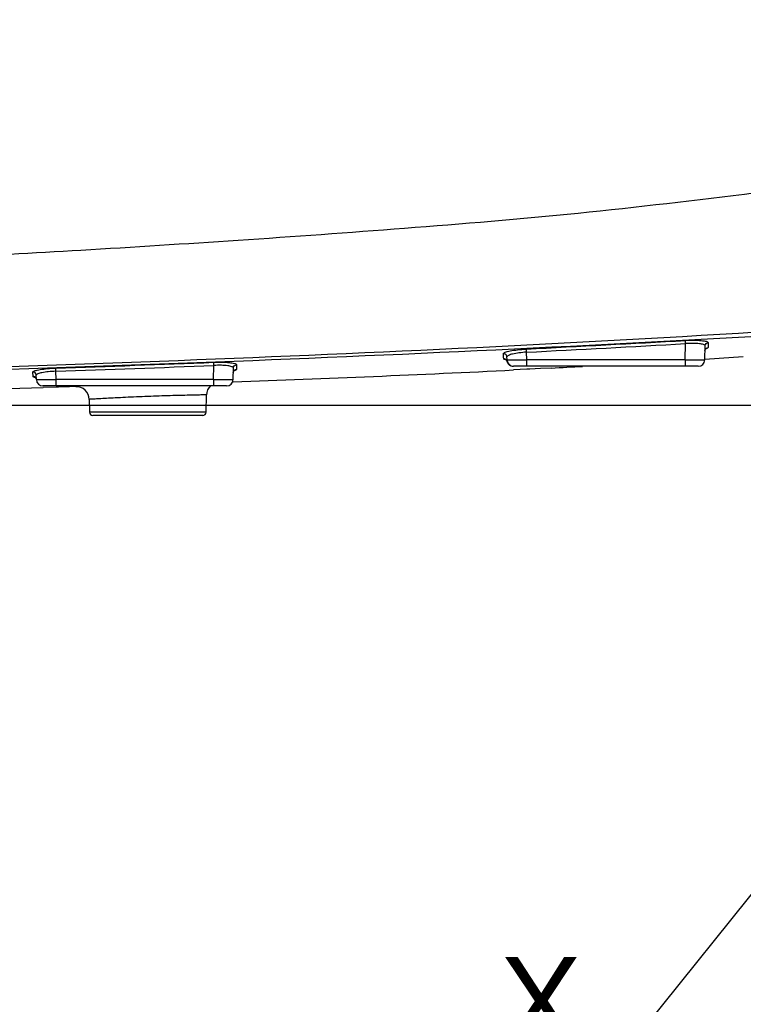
# Model space of a CAD drawing. Header units: millimetres. Extents: x 4086 to 8318, y 123 to 1549.
# Tile 23 of 54: x 6984 to 7040, y 801 to 877. Entities that reach past the tile are written whole.
import ezdxf
from ezdxf import colors
from ezdxf.entities.mleader import LeaderData, LeaderLine
from ezdxf.math import Vec2, Vec3

# ---------------------------------------------------------------- set-up
doc = ezdxf.new("R2010")
doc.units = ezdxf.units.MM
doc.layers.add('00_COMPONENTS', color=7, linetype='Continuous')
doc.layers.add('细线层', color=7, linetype='Continuous', lineweight=0)
doc.styles.get("Standard").update_dxf_attribs({"font": 'SourceHanSansCN-Normal.ttf'})
doc.dimstyles.new('直线标注', dxfattribs={"dimtxt": 7, "dimasz": 3, "dimexe": 1.25, "dimexo": 0.625, "dimtad": 1, "dimdec": 1, "dimlfac": 2, "dimdsep": 46, "dimtxsty": 'Standard', "dimcen": 2.5, "dimadec": 0, "dimazin": 0, "dimtm": 1e-09, "dimtfac": 1, "dimtdec": 1, "dimtmove": 0, "dimatfit": 3, "dimfxl": 0, "dimarcsym": 0})

# ---------------------------------------------------------------- blocks, each defined once
blk = doc.blocks.new('*D840')
at = {"color": 0, "lineweight": -2}
for p, q in [((6720.939, 1064.572), (6703.17, 1064.572)), ((6704.42, 850.07), (6704.42, 1061.572)), ((7083.223, 847.07), (6703.17, 847.07))]:
    blk.add_line(p, q, dxfattribs=at)
at = {"color": 0}
for points in [[(6704.92, 1061.572), (6703.92, 1061.572), (6704.42, 1064.572)], [(6703.92, 850.07), (6704.92, 850.07), (6704.42, 847.07)]]:
    blk.add_solid(points, dxfattribs=at)
at = {"layer": 'Defpoints', "color": 0}
for p in [(6704.42, 1064.572), (6721.564, 1064.572), (7083.848, 847.07)]:
    blk.add_point(p, dxfattribs=at)
at = {"color": 0, "insert": (6700.164, 955.821), "char_height": 7, "attachment_point": 5, "rotation": 90}
blk.add_mtext('435.2', dxfattribs=at)
blk = doc.blocks.new('*D848')
at = {"color": 0, "lineweight": -2}
for p, q in [((6824.689, 1072.072), (7146.517, 1072.072)), ((7145.267, 814.22), (7145.267, 1069.072)), ((7070.235, 811.22), (7146.517, 811.22))]:
    blk.add_line(p, q, dxfattribs=at)
at = {"color": 0}
for points in [[(7145.767, 1069.072), (7144.767, 1069.072), (7145.267, 1072.072)], [(7144.767, 814.22), (7145.767, 814.22), (7145.267, 811.22)]]:
    blk.add_solid(points, dxfattribs=at)
at = {"layer": 'Defpoints', "color": 0}
for p in [(6824.064, 1072.072), (7145.267, 1072.072), (7069.61, 811.22)]:
    blk.add_point(p, dxfattribs=at)
at = {"color": 0, "insert": (7141.011, 944.095), "char_height": 7, "attachment_point": 5, "rotation": 90}
blk.add_mtext('523.7', dxfattribs=at)
blk = doc.blocks.new('_Dot')
at = {"color": 0, "linetype": 'ByBlock', "lineweight": -2}
blk.add_line((-0.5, 0), (-1, 0), dxfattribs=at)
at = {"color": 0, "linetype": 'ByBlock', "const_width": 0.5}
blk.add_lwpolyline([(-0.25, 0, 1), (0.25, 0, 1)], format="xyb", close=True, dxfattribs=at)

msp = doc.modelspace()

# ---------------------------------------------------------------- linework, layer by layer
at = {"layer": '00_COMPONENTS', "color": 7, "linetype": 'Continuous'}
for p, q in [((7035.1666, 850.5566), (7035.1994, 851.8063)), ((7035.1994, 851.8061), (7035.1854, 852.0461)), ((7036.6659, 850.5566), (7036.6943, 851.6422)), ((7036.9223, 851.6163), (7036.9187, 851.4949)), ((7036.926, 851.7456), (7036.9223, 851.6163)), ((7036.9299, 851.8829), (7036.926, 851.7456)), ((7021.3, 850.7644), (7021.2933, 851.0341)), ((7021.3031, 850.6401), (7021.3, 850.7644)), ((7021.5618, 850.5566), (7021.5556, 850.7935)), ((7023.0461, 851.1475), (7023.0335, 851.3875)), ((7023.0615, 850.5566), (7023.0461, 851.1475)), ((6987.0843, 849.6906), (6987.076, 849.9314)), ((6999.1274, 849.0566), (6999.1557, 850.1361)), ((6999.1557, 850.1351), (6999.1459, 850.3766)), ((7000.6267, 849.0566), (7000.65, 849.9465)), ((7000.8834, 849.94), (7000.8803, 849.8245)), ((7000.8901, 850.1873), (7000.8834, 849.94)), ((7021.521, 850.5273), (7021.5586, 850.4482)), ((7021.5586, 850.4482), (7021.5584, 850.4512)), ((7021.5587, 850.448), (7021.5586, 850.4482)), ((7021.5587, 850.448), (7021.6344, 850.2824)), ((7021.6344, 850.2824), (7021.813, 850.1261)), ((7021.813, 850.1261), (7021.9592, 850.0903)), ((7036.166, 850.0697), (7022.0616, 850.0697)), ((7035.1666, 850.5566), (7023.0615, 850.5566)), ((7023.0615, 850.0697), (7023.0615, 850.5566)), ((7024.9442, 849.9379), (7024.122, 849.8946)), ((7035.1666, 850.5566), (7035.1666, 850.0697)), ((6985.3377, 849.5072), (6985.3346, 849.6267)), ((6985.3406, 849.393), (6985.3377, 849.5072)), ((6985.3433, 849.285), (6985.3406, 849.393)), ((6985.6012, 849.0566), (6985.5926, 849.3857)), ((6987.1009, 849.0566), (6987.0843, 849.6906)), ((7023.0655, 849.84), (7022.058, 849.7888)), ((7023.3001, 849.852), (7023.0655, 849.84)), ((7024.122, 849.8946), (7023.3001, 849.852)), ((7000.1268, 848.5697), (6986.101, 848.5697)), ((6987.1021, 848.4704), (6986.1041, 848.4417)), ((6987.1008, 848.5697), (6987.1009, 849.0566)), ((6999.1274, 849.0566), (6987.1009, 849.0566)), ((6987.2922, 848.4759), (6987.1021, 848.4704)), ((6988.1155, 848.4998), (6987.2922, 848.4759)), ((6988.6086, 848.5142), (6988.1155, 848.4998)), ((6988.6086, 848.5142), (6988.9039, 848.5283)), ((6999.1274, 849.0566), (6999.1273, 848.5697)), ((7000.6324, 848.8936), (7000.5912, 848.8922)), ((6998.5578, 846.5631), (6998.5924, 847.8837)), ((6989.6373, 847.5417), (6989.6629, 846.5631)), ((6998.5578, 846.5631), (6989.6629, 846.5631)), ((6998.3079, 846.3197), (6989.9128, 846.3197))]:
    msp.add_line(p, q, dxfattribs=at)
for points in [[(7036.6836, 851.2534), (7036.6846, 851.2689), (7036.732, 851.3872), (7036.769, 851.422)], [(7021.4613, 850.5804), (7021.4634, 850.5788), (7021.521, 850.5273)], [(6985.4981, 849.2248), (6985.5003, 849.2231), (6985.5582, 849.1702)], [(7000.64, 849.583), (7000.6845, 849.7109), (7000.7224, 849.748)]]:
    msp.add_lwpolyline(points, dxfattribs=at)
for centre, radius, start, end in [((6905.6719, 3255.4576), 2406.8675, 271.0386015, 273.2154972), ((6916.5782, 2927.9342), 2079.2736, 272.9347301, 273.2700744), ((6917.3219, 2915.5639), 2067.1216, 272.9317063, 273.269062), ((6977.3823, 1765.425), 916.7174, 273.7076068, 273.892311), ((6917.7539, 2893.1583), 2044.4025, 271.9431728, 272.2816703), ((6917.4409, 2909.197), 2060.6827, 271.9367523, 272.2726178), ((7021.3054, 850.3837), 0.2621, 23.754845, 34.330133), ((7020.6031, 850.5328), 0.9587, 355.117054, 1.41946), ((7022.0616, 850.5697), 0.5, 181.500172, 270.000165), ((7022.0438, 850.5692), 0.4995, 219.339572, 248.951966), ((6969.0631, 1904.9972), 1056.5382, 273.0318286, 273.1609278), ((7036.1661, 850.5697), 0.5, 269.999803, 358.499891), ((6957.0424, 2148.9645), 1300.8015, 271.9203501, 272.8649063), ((6876.3084, 4693.6991), 3846.8246, 271.211336, 271.6355529), ((6986.101, 849.0697), 0.5, 181.500172, 270.000165), ((6988.6364, 847.5146), 1.0012, 1.549987, 91.629502), ((6999.5922, 847.8575), 1.0001, 134.281776, 178.497117), ((7000.1268, 849.0697), 0.5, 269.999803, 358.499891), ((6989.9128, 846.5697), 0.25, 181.5, 270), ((6998.3079, 846.5697), 0.25, 270, 358.5)]:
    msp.add_arc(centre, radius, start, end, dxfattribs=at)
for points, knots in [([(6949.6182, 857.287), (6955.5226, 857.4216), (6968.655, 857.8542), (6985.7844, 858.7404), (7001.2457, 859.7143), (7013.9137, 860.6187), (7027.1013, 861.7234), (7036.0266, 862.779), (7040.5358, 863.3461)], [0, 0, 0, 0, 0.1943786, 0.4324246, 0.5644925, 0.7042503, 0.850421, 1, 1, 1, 1]), ([(6949.3182, 849.2388), (6956.9283, 849.3444), (6972.1571, 849.6827), (7002.6131, 850.6807), (7025.4516, 851.7642), (7040.6635, 852.6956)], [0, 0, 0, 0, 0.2497626, 0.4998628, 1, 1, 1, 1]), ([(7035.1854, 852.0462), (7035.402, 852.0594), (7035.8051, 852.0692), (7036.2817, 852.0529), (7036.5941, 852.0174), (7036.7594, 851.9851), (7036.8668, 851.9517), (7036.921, 851.9146), (7036.9278, 851.8946)], [0, 0, 0, 0, 0.3672087, 0.6819458, 0.8051811, 0.8999952, 0.9641695, 1, 1, 1, 1]), ([(7036.6943, 851.6423), (7036.6948, 851.6606), (7036.6581, 851.705), (7036.5119, 851.7621), (7036.2087, 851.8127), (7035.7464, 851.8309), (7035.3909, 851.8198), (7035.1994, 851.8062)], [0, 0, 0, 0, 0.0357556, 0.0968849, 0.3088007, 0.6259636, 1, 1, 1, 1]), ([(7036.6836, 851.2533), (7036.6841, 851.2725), (7036.6964, 851.3513), (7036.7482, 851.4242), (7036.7995, 851.456)], [0, 0, 0, 0, 0.2406311, 1, 1, 1, 1]), ([(7036.6943, 851.6423), (7036.6959, 851.7023), (7036.7472, 851.8259), (7036.8695, 851.8795), (7036.9299, 851.8829)], [0, 0, 0, 0, 0.4983575, 1, 1, 1, 1]), ([(7036.9187, 851.4951), (7036.9222, 851.4784), (7036.8597, 851.4402), (7036.8165, 851.4274), (7036.781, 851.4167)], [0, 0, 0, 0, 0.3154003, 1, 1, 1, 1]), ([(7036.9278, 851.8946), (7036.9285, 851.8926), (7036.9295, 851.8887), (7036.9299, 851.8847), (7036.9299, 851.8827)], [0, 0, 0, 0, 0.5057127, 1, 1, 1, 1]), ([(7021.2933, 851.0337), (7021.2896, 851.0531), (7021.3397, 851.1034), (7021.4373, 851.1448), (7021.5987, 851.1995), (7021.9094, 851.2699), (7022.3948, 851.3424), (7022.809, 851.3756), (7023.0335, 851.3873)], [0, 0, 0, 0, 0.0327344, 0.0950464, 0.187546, 0.3098064, 0.6265019, 1, 1, 1, 1]), ([(7021.5556, 850.7935), (7021.5551, 850.8137), (7021.5411, 850.8975), (7021.4819, 850.9741), (7021.4248, 851.0039)], [0, 0, 0, 0, 0.2392495, 1, 1, 1, 1]), ([(7023.0461, 851.1475), (7022.8536, 851.1368), (7022.4973, 851.1032), (7022.0362, 851.026), (7021.7345, 850.9378), (7021.5915, 850.8609), (7021.5551, 850.8131), (7021.5556, 850.7935)], [0, 0, 0, 0, 0.3694852, 0.684286, 0.8986318, 0.9622815, 1, 1, 1, 1]), ([(6985.3398, 849.6428), (6985.3504, 849.6632), (6985.4057, 849.7011), (6985.5167, 849.7431), (6985.6827, 849.7864), (6985.9922, 849.8448), (6986.4624, 849.9005), (6986.8614, 849.9222), (6987.0761, 849.9308)], [0, 0, 0, 0, 0.0388567, 0.1060057, 0.20279, 0.3263435, 0.6376096, 1, 1, 1, 1]), ([(6999.146, 850.3764), (6999.3604, 850.383), (6999.7594, 850.3915), (7000.2866, 850.364), (7000.6378, 850.3177), (7000.8198, 850.2613), (7000.8712, 850.2232), (7000.8825, 850.204)], [0, 0, 0, 0, 0.3642818, 0.6767031, 0.8968061, 0.9621055, 1, 1, 1, 1]), ([(7000.65, 849.9465), (7000.6505, 849.9652), (7000.6141, 850.0105), (7000.4681, 850.071), (7000.1651, 850.1261), (6999.7029, 850.151), (6999.3475, 850.1459), (6999.1557, 850.1361)], [0, 0, 0, 0, 0.0364209, 0.0980443, 0.3102026, 0.6266367, 1, 1, 1, 1]), ([(7000.65, 849.9465), (7000.6516, 850.0072), (7000.7042, 850.1323), (7000.829, 850.1849), (7000.8901, 850.1873)], [0, 0, 0, 0, 0.4982765, 1, 1, 1, 1]), ([(7000.8825, 850.204), (7000.8842, 850.2012), (7000.8871, 850.1956), (7000.8892, 850.1896), (7000.8901, 850.1867)], [0, 0, 0, 0, 0.5134433, 1, 1, 1, 1]), ([(7021.3906, 850.5855), (7021.3682, 850.5917), (7021.3354, 850.6006), (7021.3038, 850.628), (7021.3031, 850.6403)], [0, 0, 0, 0, 0.6532037, 1, 1, 1, 1]), ([(7021.5618, 850.5566), (7021.5619, 850.555), (7021.5715, 850.5565), (7021.5822, 850.5537), (7021.607, 850.5542), (7021.6247, 850.5534), (7021.6354, 850.5532)], [0, 0, 0, 0, 0.0649536, 0.2539065, 0.5660744, 1, 1, 1, 1]), ([(7021.6354, 850.5532), (7021.7064, 850.5519), (7022.1818, 850.5498), (7022.6572, 850.5531), (7023.0615, 850.5566)], [0, 0, 0, 0, 0.1494053, 1, 1, 1, 1]), ([(7035.1666, 850.5566), (7035.2641, 850.5557), (7035.4553, 850.5542), (7035.733, 850.5525), (7035.9889, 850.5514), (7036.2131, 850.5511), (7036.3764, 850.5512), (7036.4845, 850.552), (7036.5477, 850.5522), (7036.5957, 850.5539), (7036.6344, 850.5526), (7036.6506, 850.5572), (7036.6659, 850.5541), (7036.6659, 850.5566)], [0, 0, 0, 0, 0.1949215, 0.3827107, 0.555548, 0.7070195, 0.8313917, 0.8818181, 0.9237779, 0.9568453, 0.9806742, 0.9950961, 1, 1, 1, 1]), ([(6985.3346, 849.6257), (6985.3349, 849.6286), (6985.336, 849.6345), (6985.3383, 849.6401), (6985.3398, 849.6428)], [0, 0, 0, 0, 0.4820572, 1, 1, 1, 1]), ([(6985.5926, 849.3857), (6985.5909, 849.4492), (6985.5331, 849.5804), (6985.3985, 849.6288), (6985.3346, 849.6267)], [0, 0, 0, 0, 0.4983721, 1, 1, 1, 1]), ([(6985.4341, 849.2287), (6985.4214, 849.2324), (6985.3884, 849.2434), (6985.3508, 849.2631), (6985.3433, 849.2846)], [0, 0, 0, 0, 0.3674914, 1, 1, 1, 1]), ([(6985.6009, 849.0487), (6985.5999, 849.0684), (6985.5849, 849.1502), (6985.5268, 849.2244), (6985.4711, 849.254)], [0, 0, 0, 0, 0.2385978, 1, 1, 1, 1]), ([(6987.0843, 849.6906), (6986.8919, 849.6838), (6986.5357, 849.6589), (6986.0744, 849.5965), (6985.7723, 849.5192), (6985.6292, 849.4499), (6985.5921, 849.4045), (6985.5926, 849.3857)], [0, 0, 0, 0, 0.3715961, 0.6877658, 0.9012937, 0.9637768, 1, 1, 1, 1]), ([(7000.64, 849.583), (7000.6405, 849.6023), (7000.6531, 849.6821), (7000.7063, 849.7557), (7000.7587, 849.7872)], [0, 0, 0, 0, 0.2403453, 1, 1, 1, 1]), ([(7000.8803, 849.825), (7000.8846, 849.8075), (7000.8191, 849.766), (7000.7737, 849.7538), (7000.7366, 849.7431)], [0, 0, 0, 0, 0.3177081, 1, 1, 1, 1]), ([(6985.6012, 849.0566), (6985.6013, 849.0541), (6985.6164, 849.0572), (6985.6328, 849.0526), (6985.6714, 849.0539), (6985.7196, 849.0522), (6985.7828, 849.052), (6985.891, 849.0512), (6986.0542, 849.0511), (6986.2785, 849.0514), (6986.5345, 849.0525), (6986.8122, 849.0542), (6987.0035, 849.0557), (6987.1009, 849.0566)], [0, 0, 0, 0, 0.0049333, 0.0193817, 0.0432335, 0.0763201, 0.1182948, 0.1687322, 0.2931131, 0.444576, 0.6173876, 0.8051348, 1, 1, 1, 1]), ([(6999.1274, 849.0566), (6999.2248, 849.0557), (6999.4161, 849.0542), (6999.6938, 849.0525), (6999.9497, 849.0514), (7000.1739, 849.0511), (7000.3372, 849.0512), (7000.4453, 849.052), (7000.5085, 849.0522), (7000.5565, 849.0539), (7000.5952, 849.0526), (7000.6114, 849.0572), (7000.6267, 849.0541), (7000.6267, 849.0566)], [0, 0, 0, 0, 0.1949215, 0.3827107, 0.555548, 0.7070195, 0.8313917, 0.8818181, 0.9237779, 0.9568453, 0.9806742, 0.9950961, 1, 1, 1, 1]), ([(6998.5924, 847.8837), (6998.5921, 847.8819), (6998.5812, 847.886), (6998.5684, 847.8816), (6998.5395, 847.8834), (6998.5027, 847.8817), (6998.4543, 847.8812), (6998.3695, 847.8794), (6998.2377, 847.877), (6998.0502, 847.8733), (6997.8246, 847.8688), (6997.5634, 847.8633), (6997.1512, 847.8541), (6996.5683, 847.84), (6995.8038, 847.8189), (6994.9747, 847.7925), (6994.1127, 847.7614), (6993.2509, 847.7262), (6992.4222, 847.6891), (6991.6585, 847.6516), (6990.989, 847.6173), (6990.4397, 847.5859), (6990.0311, 847.5665), (6989.7802, 847.5459), (6989.6658, 847.5461), (6989.6373, 847.5417)], [0, 0, 0, 0, 0.0006086, 0.0024266, 0.0054424, 0.0096447, 0.0150218, 0.0215624, 0.0380879, 0.0591001, 0.0843609, 0.1136026, 0.1465578, 0.2223668, 0.3087877, 0.4025566, 0.5000407, 0.5975174, 0.6912738, 0.7776865, 0.8534819, 0.9156512, 0.9618991, 0.9903381, 1, 1, 1, 1])]:
    msp.add_open_spline(points, degree=3, knots=knots, dxfattribs=at)
for points in [[(7036.7995, 851.456), (7036.835, 851.478), (7036.877, 851.4924), (7036.9187, 851.4949)], [(7021.4248, 851.0039), (7021.385, 851.0247), (7021.3382, 851.0363), (7021.2933, 851.0341)], [(7021.4174, 850.6184), (7021.3818, 850.6339), (7021.3418, 850.642), (7021.3031, 850.6401)], [(7021.452, 850.5716), (7021.4314, 850.5755), (7021.4108, 850.5799), (7021.3906, 850.5855)], [(7021.5218, 850.5315), (7021.4963, 850.5689), (7021.4589, 850.6004), (7021.4174, 850.6184)], [(7021.5449, 850.5572), (7021.5138, 850.5611), (7021.4828, 850.5657), (7021.452, 850.5716)], [(7021.5584, 850.4512), (7021.5551, 850.4642), (7021.5507, 850.477), (7021.5453, 850.4893)], [(7021.5584, 850.4512), (7021.5758, 850.3794), (7021.6104, 850.31), (7021.6572, 850.2529)], [(7021.8646, 850.103), (7021.9213, 850.0811), (7021.9832, 850.0697), (7022.044, 850.0697)], [(6985.4711, 849.254), (6985.4324, 849.2745), (6985.3871, 849.2864), (6985.3433, 849.285)], [(6985.4924, 849.2148), (6985.4728, 849.2188), (6985.4533, 849.2232), (6985.4341, 849.2287)], [(6985.5839, 849.1996), (6985.5533, 849.2039), (6985.5227, 849.2087), (6985.4924, 849.2148)], [(7000.7366, 849.7431), (7000.7117, 849.7359), (7000.6865, 849.7295), (7000.6613, 849.7236)], [(7000.7587, 849.7872), (7000.7951, 849.809), (7000.838, 849.8229), (7000.8803, 849.8245)]]:
    msp.add_open_spline(points, degree=3, dxfattribs=at)

# ---------------------------------------------------------------- dimensions: what is measured, and where the dimension line sits
dim = msp.add_linear_dim(base=(7145.2667, 1072.0718), p1=(7069.6104, 811.2197), p2=(6824.0641, 1072.0718), angle=90, text='523.7', dimstyle='直线标注', override={"dimtxsty": 'Standard'})
dim.commit()
dim.dimension.update_dxf_attribs({"geometry": '*D848', "text_midpoint": (7145.2667, 944.0947), "dimtype": 160})
dim = msp.add_linear_dim(base=(6704.4197, 1064.5718), p1=(7083.8477, 847.0697), p2=(6721.5641, 1064.5718), angle=90, text='435.2', dimstyle='直线标注', override={"dimtxsty": 'Standard'})
dim.commit()
dim.dimension.update_dxf_attribs({"geometry": '*D840', "text_midpoint": (6700.1639, 955.8207)})

# ---------------------------------------------------------------- leaders
at = {"layer": '细线层'}
ml = msp.add_multileader_mtext('Standard', dxfattribs=at)
ml.set_content('X')
ml.set_leader_properties()
ml.set_arrow_properties(name='DOT')
ml.build(insert=Vec2(0, 0))
ml.multileader.update_dxf_attribs({"text_left_attachment_type": 6, "text_right_attachment_type": 5, "dogleg_length": 0.36})
ctx = ml.context
ctx.base_point, ctx.char_height, ctx.plane_origin = Vec3(7020.205, 796.498), 7, Vec3(7082.9097, 812.3789)
ctx.left_attachment, ctx.right_attachment, ctx.text_align_type = 6, 5, 2
notes = []
notes.append((ctx, [(0, (1, 1, 0), (7029.6224, 796.498), (-1, 0), 0.36, [(0, [(7048.0964, 819.523)], 0, [])])]))
ctx.mtext.insert, ctx.mtext.alignment, ctx.mtext.flow_direction = Vec3(7027.2624, 804.898), 3, 5
for ctx, leaders in notes:
    for number, flags, end, landing, length, lines in leaders:
        leader = LeaderData()
        leader.index, (leader.has_last_leader_line, leader.has_dogleg_vector, leader.attachment_direction) = number, flags
        leader.last_leader_point, leader.dogleg_vector, leader.dogleg_length = Vec3(end), Vec3(landing), length
        for number, points, colour, breaks in lines:
            line = LeaderLine()
            line.index, line.vertices, line.color, line.breaks = number, Vec3.list(points), colors.encode_raw_color(colour), breaks
            leader.lines.append(line)
        ctx.leaders.append(leader)

doc.saveas('drawing.dxf')
